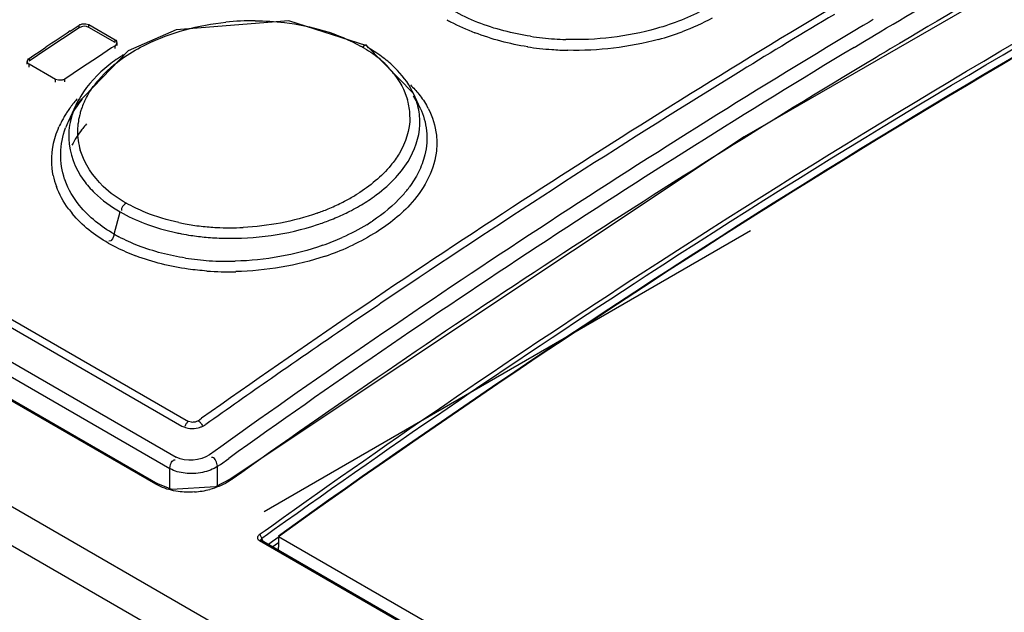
# Model space of a CAD drawing. Header units: inches. Extents: x 0 to 82.7, y 0 to 58.5.
# Tile 60 of 91: x 70.426 to 71, y 19.39 to 19.736. Entities that reach past the tile are written whole.
import ezdxf

# ---------------------------------------------------------------- set-up
doc = ezdxf.new("R2010")
doc.units = ezdxf.units.IN
doc.header["$LTSCALE"] = 4.547244
doc.header["$MEASUREMENT"] = 0
doc.layers.get('0').update_dxf_attribs({"linetype": 'CONTINUOUS'})

msp = doc.modelspace()

# ---------------------------------------------------------------- linework, layer by layer
at = {"color": 7, "linetype": 'CONTINUOUS'}
for p, q in [((68.38821, 20.6256), (73.4736, 17.68961)), ((73.45152, 17.67949), (68.36955, 20.6135)), ((68.74488, 20.52396), (70.52055, 19.4988)), ((68.75248, 20.52453), (70.52443, 19.50151)), ((68.71709, 20.51999), (70.5173, 19.48067)), ((68.71341, 20.51325), (70.51362, 19.47392)), ((70.50546, 19.46481), (68.70189, 20.50607)), ((68.70305, 20.50628), (70.50661, 19.46502)), ((71.15509, 19.84426), (70.84872, 19.66761)), ((70.46449, 19.73351), (70.46628, 19.73303)), ((70.92151, 19.73455), (70.91807, 19.73249)), ((70.92395, 19.736), (70.92151, 19.73455)), ((70.46071, 19.73119), (70.45097, 19.72473)), ((70.45545, 19.72931), (70.46071, 19.7328)), ((70.46071, 19.73119), (70.46071, 19.7328)), ((70.46628, 19.73142), (70.46628, 19.73303)), ((70.46628, 19.73303), (70.48159, 19.72419)), ((70.48159, 19.72258), (70.46628, 19.73142)), ((70.91423, 19.73019), (70.90835, 19.72666)), ((70.9157, 19.73107), (70.91423, 19.73019)), ((70.91807, 19.73249), (70.9157, 19.73107)), ((70.92561, 19.72744), (70.92805, 19.72889)), ((70.45097, 19.72473), (70.44122, 19.71824)), ((70.48159, 19.72258), (70.48159, 19.72419)), ((70.48258, 19.72251), (70.48224, 19.72139)), ((70.48274, 19.7209), (70.48274, 19.72251)), ((70.91273, 19.71973), (70.91881, 19.72338)), ((70.91881, 19.72338), (70.9198, 19.72397)), ((70.9198, 19.72397), (70.92216, 19.72538)), ((70.92216, 19.72538), (70.92561, 19.72744)), ((70.44122, 19.71824), (70.43148, 19.71172)), ((70.43418, 19.71514), (70.43788, 19.71761)), ((70.43788, 19.71761), (70.44122, 19.71985)), ((70.48927, 19.71773), (70.4587, 19.68599)), ((70.47958, 19.71941), (70.47185, 19.71428)), ((70.48159, 19.72074), (70.47958, 19.71941)), ((70.48224, 19.72139), (70.48159, 19.72074)), ((70.48159, 19.71913), (70.48159, 19.72074)), ((70.62702, 19.72091), (70.62593, 19.7197)), ((70.65571, 19.6928), (70.62843, 19.72066)), ((70.62941, 19.71945), (70.62843, 19.72065)), ((70.93143, 19.71739), (70.92797, 19.71532)), ((70.93386, 19.71884), (70.93143, 19.71739)), ((70.43033, 19.70994), (70.43033, 19.71155)), ((70.43148, 19.71333), (70.43418, 19.71514)), ((70.43148, 19.71333), (70.43148, 19.71172)), ((70.47185, 19.71428), (70.4621, 19.70779)), ((70.92561, 19.71391), (70.91854, 19.70966)), ((70.92797, 19.71532), (70.92561, 19.71391)), ((70.43148, 19.70825), (70.43148, 19.70986)), ((70.44679, 19.70102), (70.43148, 19.70986)), ((70.4621, 19.70779), (70.45236, 19.70128)), ((70.44679, 19.69941), (70.44679, 19.70102)), ((70.44856, 19.70055), (70.44679, 19.70102)), ((70.45236, 19.69967), (70.45236, 19.70128)), ((70.65962, 19.68433), (70.6557, 19.69282)), ((70.45869, 19.68596), (70.45425, 19.67633)), ((70.65898, 19.68497), (70.65961, 19.68434)), ((70.84872, 19.66761), (70.54877, 19.46776)), ((70.4811, 19.61073), (70.48457, 19.62374)), ((70.85236, 19.61261), (70.56866, 19.44881)), ((70.5262, 19.50097), (70.52443, 19.50151)), ((70.53, 19.50188), (70.5321, 19.50336)), ((70.54332, 19.48672), (70.53678, 19.48205)), ((70.51362, 19.47392), (70.514, 19.47634)), ((70.54144, 19.47529), (70.54075, 19.47775)), ((70.54144, 19.47529), (70.54301, 19.47642)), ((70.54144, 19.46399), (70.54144, 19.47529)), ((70.54301, 19.47642), (70.54788, 19.4799)), ((70.51362, 19.46228), (70.51362, 19.47392)), ((70.50812, 19.46344), (70.50546, 19.46481)), ((70.50661, 19.46502), (70.50645, 19.46508)), ((70.51474, 19.46184), (70.50661, 19.46502)), ((70.54878, 19.46777), (70.54021, 19.46336)), ((70.54987, 19.46771), (70.54718, 19.46597)), ((70.54021, 19.46336), (70.51474, 19.46184)), ((70.56916, 19.43787), (70.573, 19.44062)), ((70.56573, 19.43541), (70.56916, 19.43787)), ((70.56724, 19.43338), (70.57056, 19.43576)), ((70.57056, 19.43576), (70.57441, 19.43851)), ((73.38539, 17.80396), (70.56579, 19.43183)), ((70.56694, 19.43203), (70.56681, 19.43209)), ((73.38654, 17.80417), (70.56694, 19.43203)), ((70.56774, 19.43176), (70.56724, 19.43338)), ((70.57351, 19.43141), (70.57113, 19.4297)), ((70.57736, 19.43416), (70.57351, 19.43141)), ((70.57493, 19.42929), (70.57358, 19.42833)), ((70.57689, 19.43069), (70.57493, 19.42929)), ((70.57692, 19.4342), (70.57692, 19.42807)), ((73.38856, 17.81083), (70.57692, 19.4342)), ((70.57692, 19.42616), (70.57692, 19.42807))]:
    msp.add_line(p, q, dxfattribs=at)
for points in [[(70.62843, 19.72065), (70.583, 19.73522), (70.51722, 19.72993), (70.48927, 19.71773)], [(70.50645, 19.46508), (70.50615, 19.4651), (70.50546, 19.46481)], [(70.54878, 19.46777), (70.54916, 19.4679), (70.54987, 19.46771)], [(70.56725, 19.43335), (70.56692, 19.43415), (70.5664, 19.43487), (70.56573, 19.43541)], [(70.56681, 19.43209), (70.56651, 19.43212), (70.56579, 19.43183)], [(70.56724, 19.43338), (70.56675, 19.43279), (70.56673, 19.43217)], [(70.56694, 19.43203), (70.5668, 19.43213), (70.56673, 19.43219)]]:
    msp.add_lwpolyline(points, dxfattribs=at)
for centre, radius, start, end in [((73.85767, 14.79927), 5.76089, 120.899396, 125.258501), ((70.56239, 19.58023), 0.15506, 89.6496, 95.95506), ((70.74636, 19.86832), 0.15038, 241.70456, 242.67499), ((70.74536, 19.86633), 0.14815, 242.66206, 248.69593), ((73.66656, 15.11431), 5.38839, 120.87701, 121.55368), ((73.65764, 14.90028), 5.79427, 123.54881, 123.7178), ((70.75743, 19.87581), 0.15694, 285.24441, 290.54306), ((73.71912, 15.05291), 5.45384, 121.02249, 125.61284), ((70.74929, 19.89256), 0.16826, 261.34473, 266.13934), ((70.74977, 19.89872), 0.17444, 266.11705, 268.28127), ((73.7904, 14.94443), 5.57534, 121.07389, 125.56191), ((70.60206, 19.67385), 0.05183, 61.29316, 63.4385), ((70.74885, 19.89189), 0.17384, 261.22278, 265.87742), ((70.74984, 19.90427), 0.18626, 265.84713, 268.7369), ((70.53453, 19.63808), 0.09104, 124.99668, 128.40833), ((70.53771, 19.63362), 0.09652, 124.1172, 125.02122), ((70.53898, 19.63174), 0.09878, 123.27987, 124.11746), ((70.54002, 19.63016), 0.10067, 122.67719, 123.28061), ((70.54077, 19.62899), 0.10206, 122.22679, 122.67754), ((70.59905, 19.67031), 0.05647, 46.25861, 48.15789), ((70.59507, 19.66623), 0.06218, 38.00859, 46.20722), ((73.85387, 14.83509), 5.69013, 121.05525, 125.49666), ((73.78319, 14.92552), 5.6103, 121.55972, 123.91361), ((70.51785, 19.66136), 0.06051, 139.67486, 144.07945), ((70.61543, 19.67423), 0.04435, 24.78238, 26.88316), ((70.51387, 19.64193), 0.0724, 139.67161, 142.41525), ((70.51614, 19.64003), 0.07536, 138.66348, 139.68298), ((70.50635, 19.66397), 0.05249, 148.59907, 155.22071), ((70.50603, 19.66855), 0.04663, 155.10259, 159.53699), ((70.61764, 19.67911), 0.03603, 13.79798, 16.42204), ((70.61828, 19.67927), 0.03537, 359.78335, 13.79106), ((70.61497, 19.66352), 0.04926, 27.0523, 34.23011), ((70.61761, 19.6752), 0.04196, 16.29419, 24.80371), ((70.50835, 19.64603), 0.06552, 144.58304, 147.08921), ((70.51018, 19.64475), 0.06775, 143.82184, 144.5926), ((70.51142, 19.64383), 0.0693, 142.4253, 143.81946), ((70.50213, 19.6699), 0.0425, 162.98183, 166.44735), ((70.50382, 19.66938), 0.04427, 159.5473, 162.9809), ((70.61762, 19.66493), 0.04626, 24.81002, 26.99346), ((70.62256, 19.66239), 0.04707, 27.47101, 28.91756), ((70.50062, 19.65056), 0.05655, 152.32708, 156.22341), ((70.50329, 19.64917), 0.05957, 149.48075, 152.33519), ((70.50513, 19.64809), 0.0617, 148.22477, 149.48895), ((70.50638, 19.64732), 0.06317, 147.0978, 148.22526), ((70.50132, 19.65463), 0.05184, 155.24763, 159.53645), ((70.50488, 19.65297), 0.05577, 150.36284, 155.07674), ((70.50021, 19.67035), 0.04053, 166.43224, 172.77), ((70.62139, 19.67618), 0.03805, 357.57868, 1.17622), ((70.49838, 19.67058), 0.03868, 174.5006, 178.85094), ((70.49762, 19.67063), 0.03793, 178.89747, 196.71676), ((70.49901, 19.67053), 0.03932, 172.79956, 174.50716), ((70.51472, 19.63119), 0.06636, 141.63418, 142.73957), ((70.51694, 19.62941), 0.0692, 138.70067, 141.62137), ((70.49048, 19.65431), 0.04588, 191.73649, 199.9828), ((70.49484, 19.65753), 0.04512, 199.00048, 200.06143), ((70.59789, 19.67934), 0.06898, 317.98504, 323.31048), ((70.56222, 19.73222), 0.11529, 296.50645, 298.40974), ((70.56632, 19.72472), 0.10674, 298.3853, 302.10333), ((70.57221, 19.7169), 0.10367, 300.1056, 305.68046), ((70.50367, 19.66171), 0.06108, 216.24236, 219.66333), ((70.55494, 19.74826), 0.13291, 289.56625, 292.52846), ((70.55843, 19.73991), 0.12386, 292.51244, 296.48375), ((70.56144, 19.73624), 0.12582, 293.25318, 297.51677), ((70.56603, 19.72733), 0.1158, 297.53681, 300.16249), ((70.55531, 19.7511), 0.1419, 288.21745, 291.2593), ((70.55807, 19.74393), 0.13421, 291.27161, 293.27998), ((70.54612, 19.74561), 0.13096, 257.93115, 259.59853), ((70.54707, 19.75079), 0.13623, 259.59989, 261.54662), ((70.54812, 19.75807), 0.14359, 261.55998, 265.33896), ((70.54862, 19.76365), 0.14919, 265.32292, 267.01452), ((70.5488, 19.76769), 0.15324, 267.02473, 272.82), ((70.56982, 19.71168), 0.11197, 301.5522, 303.583), ((70.52703, 19.69035), 0.09192, 240.02075, 241.96639), ((70.54634, 19.74775), 0.13922, 258.08135, 259.27143), ((70.54727, 19.75277), 0.14433, 259.27687, 261.45439), ((70.54834, 19.75997), 0.15161, 261.46139, 264.82157), ((70.54885, 19.76523), 0.15689, 264.81052, 266.68885), ((70.54899, 19.76772), 0.15938, 266.68777, 268.52859), ((70.55527, 19.74019), 0.14402, 289.28112, 294.14242), ((70.53616, 19.71194), 0.12145, 241.16116, 242.0212), ((70.5372, 19.71391), 0.12368, 242.02315, 243.56817), ((70.5396, 19.71886), 0.12918, 243.59424, 249.19378), ((70.55598, 19.74169), 0.15162, 288.58924, 294.17105), ((70.54656, 19.75123), 0.15628, 261.21763, 266.33459), ((70.54725, 19.76123), 0.1663, 266.31691, 271.54876), ((70.54747, 19.76482), 0.17602, 265.98724, 271.46353), ((73.93121, 14.70159), 5.87873, 123.893169, 124.276642), ((73.97679, 14.63479), 5.95959, 124.277025, 124.831972), ((74.02568, 14.56448), 6.04523, 124.831698, 125.275777), ((70.52672, 19.51188), 0.0145, 283.33874, 289.81919), ((70.5245, 19.50896), 0.04875, 274.02437, 284.67879)]:
    msp.add_arc(centre, radius, start, end, dxfattribs=at)
for points, knots in [([(70.92805, 19.72889), (70.96768, 19.75252), (71.12383, 19.84276), (71.28501, 19.9244), (71.40745, 19.97937)], [0, 0, 0, 0, 0.255812, 1, 1, 1, 1]), ([(71.41205, 19.9704), (71.37203, 19.9522), (71.20915, 19.87518), (71.0508, 19.78866), (70.93386, 19.71884)], [0, 0, 0, 0, 0.244021, 1, 1, 1, 1]), ([(70.573, 19.44062), (70.64426, 19.49156), (70.92199, 19.68126), (71.21681, 19.84665), (71.44319, 19.94976)], [0, 0, 0, 0, 0.260429, 1, 1, 1, 1]), ([(70.57441, 19.43851), (70.64564, 19.48942), (70.92329, 19.67905), (71.21801, 19.84437), (71.44429, 19.94749)], [0, 0, 0, 0, 0.260415, 1, 1, 1, 1]), ([(71.44687, 19.94445), (71.37351, 19.91097), (71.07131, 19.76287), (70.78487, 19.58347), (70.57688, 19.43458)], [0, 0, 0, 0, 0.239668, 1, 1, 1, 1]), ([(71.44703, 19.94412), (71.37367, 19.91064), (71.07142, 19.76253), (70.78494, 19.58312), (70.57692, 19.4342)], [0, 0, 0, 0, 0.239665, 1, 1, 1, 1]), ([(70.46071, 19.7328), (70.46122, 19.73313), (70.4625, 19.7335), (70.4638, 19.73356), (70.46449, 19.73351)], [0, 0, 0, 0, 0.466545, 1, 1, 1, 1]), ([(70.48708, 19.71414), (70.49111, 19.7169), (70.50937, 19.72738), (70.53029, 19.73278), (70.5463, 19.73445)], [0, 0, 0, 0, 0.232886, 1, 1, 1, 1]), ([(70.56334, 19.73529), (70.56906, 19.73525), (70.59034, 19.73394), (70.6117, 19.72804), (70.62524, 19.72021)], [0, 0, 0, 0, 0.267737, 1, 1, 1, 1]), ([(70.48159, 19.72419), (70.48189, 19.72402), (70.4824, 19.72352), (70.48258, 19.72284), (70.48258, 19.72251)], [0, 0, 0, 0, 0.51624, 1, 1, 1, 1]), ([(70.62853, 19.72081), (70.62834, 19.72097), (70.62782, 19.72125), (70.62726, 19.72106), (70.62702, 19.72091)], [0, 0, 0, 0, 0.472894, 1, 1, 1, 1]), ([(70.4305, 19.71155), (70.4305, 19.71189), (70.43068, 19.7126), (70.43118, 19.71313), (70.43148, 19.71333)], [0, 0, 0, 0, 0.479261, 1, 1, 1, 1]), ([(70.43148, 19.70986), (70.43118, 19.71003), (70.43067, 19.71053), (70.4305, 19.71122), (70.4305, 19.71155)], [0, 0, 0, 0, 0.515116, 1, 1, 1, 1]), ([(70.45236, 19.70128), (70.45185, 19.70094), (70.45056, 19.70056), (70.44925, 19.70049), (70.44856, 19.70055)], [0, 0, 0, 0, 0.467225, 1, 1, 1, 1]), ([(70.65364, 19.67911), (70.65362, 19.67166), (70.65019, 19.66134), (70.64423, 19.65307), (70.64247, 19.65093)], [0, 0, 0, 0, 0.728792, 1, 1, 1, 1]), ([(70.45455, 19.66642), (70.45483, 19.65781), (70.45949, 19.64592), (70.46736, 19.63711), (70.46966, 19.63488)], [0, 0, 0, 0, 0.729151, 1, 1, 1, 1]), ([(70.66909, 19.66852), (70.66946, 19.66506), (70.66931, 19.6501), (70.66123, 19.6361), (70.65352, 19.6278)], [0, 0, 0, 0, 0.234921, 1, 1, 1, 1]), ([(70.53515, 19.58924), (70.53148, 19.5895), (70.5174, 19.59094), (70.5035, 19.59438), (70.49371, 19.5981)], [0, 0, 0, 0, 0.260181, 1, 1, 1, 1]), ([(70.52443, 19.50151), (70.52392, 19.50115), (70.52306, 19.50024), (70.52249, 19.49914), (70.52228, 19.49858)], [0, 0, 0, 0, 0.510454, 1, 1, 1, 1]), ([(70.53, 19.50188), (70.52948, 19.50151), (70.52822, 19.50099), (70.52688, 19.5009), (70.5262, 19.50097)], [0, 0, 0, 0, 0.484806, 1, 1, 1, 1]), ([(70.53, 19.50188), (70.53057, 19.50155), (70.53157, 19.50064), (70.5323, 19.49954), (70.53258, 19.49895)], [0, 0, 0, 0, 0.50363, 1, 1, 1, 1]), ([(70.53164, 19.49824), (70.53215, 19.49843), (70.53314, 19.49885), (70.53406, 19.4994), (70.53448, 19.49969)], [0, 0, 0, 0, 0.515597, 1, 1, 1, 1]), ([(70.514, 19.47634), (70.51414, 19.47682), (70.51447, 19.47772), (70.51506, 19.47852), (70.51543, 19.47877)], [0, 0, 0, 0, 0.533327, 1, 1, 1, 1]), ([(70.51543, 19.47877), (70.5156, 19.4789), (70.51599, 19.47909), (70.51644, 19.47911), (70.51665, 19.47909)], [0, 0, 0, 0, 0.488664, 1, 1, 1, 1]), ([(70.53896, 19.48023), (70.53878, 19.48033), (70.53839, 19.48048), (70.53797, 19.48044), (70.53778, 19.48038)], [0, 0, 0, 0, 0.495998, 1, 1, 1, 1]), ([(70.54075, 19.47775), (70.54053, 19.47827), (70.54008, 19.47919), (70.53937, 19.47999), (70.53896, 19.48023)], [0, 0, 0, 0, 0.540301, 1, 1, 1, 1]), ([(70.56489, 19.43423), (70.56496, 19.43445), (70.56518, 19.43491), (70.56553, 19.43526), (70.56573, 19.43541)], [0, 0, 0, 0, 0.483586, 1, 1, 1, 1]), ([(70.56579, 19.43183), (70.5654, 19.43206), (70.56477, 19.43282), (70.56476, 19.4338), (70.56489, 19.43423)], [0, 0, 0, 0, 0.505793, 1, 1, 1, 1])]:
    msp.add_open_spline(points, degree=3, knots=knots, dxfattribs=at)
for points in [[(70.69324, 19.73433), (70.68828, 19.73629), (70.68342, 19.73857), (70.67881, 19.74123)], [(70.82604, 19.74229), (70.81705, 19.73731), (70.80735, 19.73353), (70.79747, 19.73073)], [(70.72397, 19.72621), (70.71349, 19.72781), (70.70309, 19.73045), (70.69324, 19.73433)], [(70.82992, 19.73682), (70.82433, 19.73374), (70.81848, 19.73109), (70.8125, 19.72885)], [(70.46628, 19.73142), (70.46467, 19.73235), (70.46226, 19.73221), (70.46071, 19.73119)], [(70.72233, 19.72009), (70.71183, 19.72171), (70.70144, 19.72444), (70.69154, 19.7283)], [(70.79747, 19.73073), (70.78037, 19.72589), (70.7623, 19.72382), (70.74454, 19.72436)], [(70.7987, 19.72439), (70.78155, 19.7197), (70.76351, 19.71766), (70.74574, 19.71806)], [(70.62696, 19.71931), (70.63046, 19.71739), (70.63375, 19.71505), (70.63672, 19.71238)], [(70.63807, 19.71372), (70.63531, 19.71581), (70.6324, 19.71772), (70.62941, 19.71945)], [(70.47172, 19.70051), (70.47615, 19.70573), (70.48143, 19.71027), (70.48708, 19.71414)], [(70.64487, 19.70786), (70.64274, 19.70996), (70.64045, 19.71191), (70.63807, 19.71372)], [(70.47797, 19.70942), (70.47159, 19.70435), (70.46579, 19.69827), (70.46155, 19.69131)], [(70.65499, 19.69428), (70.65244, 19.69932), (70.64889, 19.7039), (70.64487, 19.70786)], [(70.64406, 19.70452), (70.6476, 19.69999), (70.65057, 19.69482), (70.65219, 19.6893)], [(70.46373, 19.68818), (70.46515, 19.69123), (70.46688, 19.69414), (70.46885, 19.69686)], [(70.65387, 19.69786), (70.65563, 19.69614), (70.6573, 19.69434), (70.65884, 19.69243)], [(70.45641, 19.68055), (70.45819, 19.68369), (70.46027, 19.68666), (70.46256, 19.68945)], [(70.65884, 19.69243), (70.66068, 19.69015), (70.66234, 19.68771), (70.66376, 19.68515)], [(70.45869, 19.68595), (70.45767, 19.68375), (70.45681, 19.68146), (70.45615, 19.67912)], [(70.65944, 19.67696), (70.65937, 19.68034), (70.65884, 19.68373), (70.65789, 19.68697)], [(70.65962, 19.68433), (70.66153, 19.68018), (70.66283, 19.67568), (70.66331, 19.67114)], [(70.66432, 19.6841), (70.66682, 19.67928), (70.66849, 19.67392), (70.66909, 19.66852)], [(70.45615, 19.67912), (70.45499, 19.67502), (70.45441, 19.67069), (70.45455, 19.66642)], [(70.44544, 19.66246), (70.44615, 19.6662), (70.44733, 19.66987), (70.44887, 19.67336)], [(70.45218, 19.64285), (70.44893, 19.65227), (70.44927, 19.66341), (70.45275, 19.67275)], [(70.46223, 19.67178), (70.46004, 19.66895), (70.45807, 19.66593), (70.45642, 19.66275)], [(70.65251, 19.6532), (70.65644, 19.65957), (70.6591, 19.66709), (70.65941, 19.67457)], [(70.66331, 19.67114), (70.66382, 19.66644), (70.66346, 19.66158), (70.66234, 19.65698)], [(70.44556, 19.64498), (70.44438, 19.65069), (70.44435, 19.65674), (70.44544, 19.66246)], [(70.47474, 19.63865), (70.4688, 19.64449), (70.46371, 19.65174), (70.4613, 19.65972)], [(70.64418, 19.64258), (70.6473, 19.64582), (70.65015, 19.64937), (70.65251, 19.6532)], [(70.66234, 19.65698), (70.66149, 19.65349), (70.66021, 19.65009), (70.65861, 19.64687)], [(70.64247, 19.65093), (70.63705, 19.64435), (70.63027, 19.63883), (70.62305, 19.6343)], [(70.46083, 19.62753), (70.45731, 19.63187), (70.45438, 19.63681), (70.45246, 19.64206)], [(70.63268, 19.63269), (70.63679, 19.63564), (70.64068, 19.63894), (70.64418, 19.64258)], [(70.65861, 19.64687), (70.65708, 19.64381), (70.65525, 19.64088), (70.65321, 19.63813)], [(70.45441, 19.6256), (70.45149, 19.62959), (70.44905, 19.63399), (70.44736, 19.63863)], [(70.4881, 19.62893), (70.4832, 19.63144), (70.47866, 19.63478), (70.47474, 19.63865)], [(70.46966, 19.63488), (70.4741, 19.63055), (70.4792, 19.62684), (70.48457, 19.62374)], [(70.64914, 19.63317), (70.64406, 19.62752), (70.63809, 19.62261), (70.63176, 19.6184)], [(70.4811, 19.61073), (70.4735, 19.61512), (70.46637, 19.62072), (70.46083, 19.62753)], [(70.4881, 19.62893), (70.48668, 19.62796), (70.48488, 19.62616), (70.4854, 19.62451)], [(70.49937, 19.62343), (70.4955, 19.62501), (70.49171, 19.62683), (70.4881, 19.62893)], [(70.65352, 19.6278), (70.64739, 19.6212), (70.64013, 19.6156), (70.63245, 19.61092)], [(70.47758, 19.60555), (70.46972, 19.60999), (70.46241, 19.61578), (70.45665, 19.62273)], [(70.48457, 19.62374), (70.48914, 19.6211), (70.49395, 19.61887), (70.49888, 19.61699)], [(70.51874, 19.61754), (70.51214, 19.61895), (70.50562, 19.62088), (70.49937, 19.62343)], [(70.59945, 19.62302), (70.58566, 19.61812), (70.57096, 19.61536), (70.55634, 19.61464)], [(70.49888, 19.61699), (70.50495, 19.61467), (70.51123, 19.61287), (70.51758, 19.61153)], [(70.5449, 19.60839), (70.56334, 19.60791), (70.58215, 19.61054), (70.59967, 19.61631)], [(70.62841, 19.61626), (70.62384, 19.61346), (70.61907, 19.61096), (70.61417, 19.60877)], [(70.4811, 19.61073), (70.48066, 19.60908), (70.47972, 19.60643), (70.47802, 19.60664)], [(70.49519, 19.60404), (70.49131, 19.60554), (70.4875, 19.60726), (70.48383, 19.60922)], [(70.63245, 19.61092), (70.62782, 19.6081), (70.623, 19.60559), (70.61806, 19.60336)], [(70.5227, 19.59678), (70.51333, 19.59824), (70.50403, 19.6006), (70.49519, 19.60404)], [(70.60283, 19.60425), (70.5865, 19.59852), (70.56905, 19.59545), (70.55175, 19.59499)], [(70.60431, 19.59798), (70.58753, 19.59232), (70.56967, 19.58931), (70.55196, 19.58887)], [(70.52055, 19.4988), (70.52331, 19.4972), (70.52696, 19.49703), (70.53006, 19.49777)], [(70.53678, 19.48205), (70.53139, 19.4784), (70.52302, 19.47757), (70.5173, 19.48067)], [(70.54144, 19.47529), (70.5388, 19.47352), (70.53571, 19.47239), (70.5326, 19.47173)], [(70.52241, 19.47123), (70.51937, 19.47159), (70.51629, 19.47242), (70.51362, 19.47392)], [(70.5326, 19.47173), (70.52928, 19.47102), (70.52579, 19.47084), (70.52241, 19.47123)], [(70.54718, 19.46597), (70.54397, 19.46411), (70.54044, 19.46274), (70.53685, 19.4618)], [(70.51839, 19.46062), (70.51487, 19.46109), (70.51136, 19.46199), (70.50812, 19.46344)], [(70.52792, 19.46033), (70.52475, 19.46011), (70.52154, 19.4602), (70.51839, 19.46062)]]:
    msp.add_open_spline(points, degree=3, dxfattribs=at)

doc.saveas('drawing.dxf')
